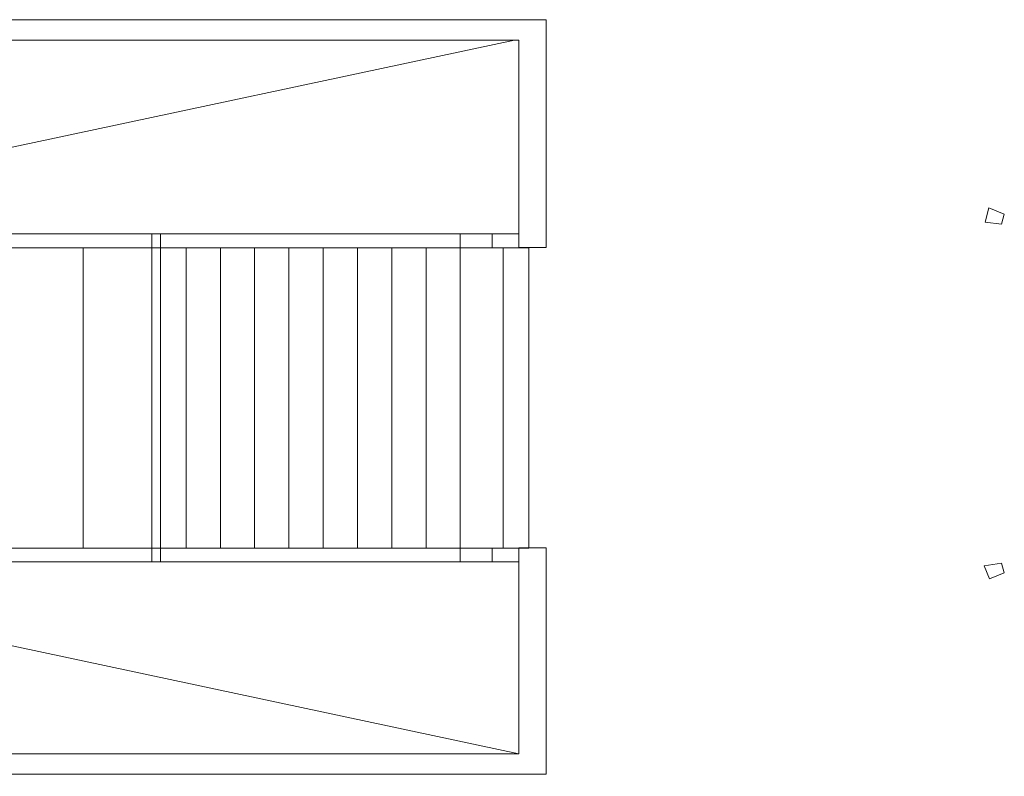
# Model space of a CAD drawing. Header units: inches. Extents: x 15 to 546804, y -66 to 267312.
# Tile 105 of 256: x 435988 to 443168, y 48075 to 53590. Entities that reach past the tile are written whole.
import ezdxf

# ---------------------------------------------------------------- set-up
doc = ezdxf.new("R2010")
doc.units = ezdxf.units.IN
doc.header["$MEASUREMENT"] = 0

msp = doc.modelspace()

# ---------------------------------------------------------------- linework, layer by layer
at = {"color": 7, "lineweight": 20}
for p, q in [((439828, 53589.7, 300), (414978, 53589.7, 300)), ((439828, 53589.7, 1320), (414978, 53589.7, 1320)), ((439828, 53589.7, 1320), (414978, 53589.7, 1320)), ((439828, 53589.7, 1340), (414978, 53589.7, 1340)), ((439828, 53589.7, 300), (439828, 53589.7, 1320)), ((439828, 51929.7, 300), (439828, 53589.7, 300)), ((439828, 51929.7, 1320), (439828, 53589.7, 1320)), ((439828, 53589.7, 1320), (439828, 53589.7, 1340)), ((439828, 51929.7, 1320), (439828, 53589.7, 1320)), ((439828, 51929.7, 1340), (439828, 53589.7, 1340)), ((439628, 53439.7, 300), (415178, 53439.7, 300)), ((439628, 53439.7, 1320), (415178, 53439.7, 1320)), ((415178, 48239.7, 0), (439596.8, 53439.7, 0)), ((415178, 53439.7, 0), (439628, 48239.7, 0)), ((439628, 53439.7, 1320), (415178, 53439.7, 1320)), ((439628, 53439.7, 1340), (415178, 53439.7, 1340)), ((439628, 53439.7, 300), (439628, 53439.7, 1320)), ((439628, 51929.7, 300), (439628, 53439.7, 300)), ((439628, 51929.7, 1320), (439628, 53439.7, 1320)), ((439628, 53439.7, 1320), (439628, 53439.7, 1340)), ((439628, 51929.7, 1320), (439628, 53439.7, 1320)), ((439628, 51929.7, 1340), (439628, 53439.7, 1340)), ((443056.4, 52217.8, 5759.5), (443028.8, 52113.5, 5759.5)), ((443167.3, 52172, 5759.5), (443056.4, 52217.8, 5759.5)), ((443148, 52098.5, 5759.5), (443167.1, 52172, 5759.5)), ((443028.8, 52113.5, 5759.5), (443148, 52098.5, 5759.5)), ((436951.6, 52027.8, 3245), (435380.5, 52027.8, 3245)), ((436951.6, 52027.8, 3245), (435380.5, 52027.8, 3245)), ((436951.6, 52027.8, 3265), (435380.5, 52027.8, 3265)), ((437014.7, 52027.8, 1850), (435693.5, 52027.8, 1850)), ((436951.6, 52027.8, 3245), (439201.6, 52027.8, 4820)), ((436951.6, 51927.8, 3245), (436951.6, 52027.8, 3245)), ((439201.6, 52027.8, 4820), (436951.6, 52027.8, 3245)), ((436951.6, 51927.8, 3245), (436951.6, 52027.8, 3245)), ((439201.6, 52027.8, 4840), (436951.6, 52027.8, 3265)), ((436951.6, 51927.8, 3265), (436951.6, 52027.8, 3265)), ((439434.7, 52027.8, 3600), (437014.7, 52027.8, 1850)), ((437014.7, 51927.8, 1850), (437014.7, 52027.8, 1850)), ((439628.6, 52027.8, 4820), (439201.6, 52027.8, 4820)), ((439201.6, 51927.8, 4820), (439201.6, 52027.8, 4820)), ((439628.6, 52027.8, 4820), (439201.6, 52027.8, 4820)), ((439201.6, 51927.8, 4820), (439201.6, 52027.8, 4820)), ((439628.6, 52027.8, 4840), (439201.6, 52027.8, 4840)), ((439201.6, 51927.8, 4840), (439201.6, 52027.8, 4840)), ((439628.6, 52027.8, 3600), (439434.7, 52027.8, 3600)), ((439434.7, 51927.8, 3600), (439434.7, 52027.8, 3600)), ((439628.6, 52027.8, 3800), (439628.6, 52027.8, 3600)), ((439628.6, 52027.8, 3800), (439628.6, 52027.8, 4820)), ((439628.6, 51927.8, 4820), (439628.6, 52027.8, 4820)), ((439628.6, 51927.8, 3600), (439628.6, 52027.8, 3600)), ((439628.6, 51927.8, 3800), (439628.6, 52027.8, 3800)), ((439628.6, 51927.8, 4820), (439628.6, 52027.8, 4820)), ((439628.6, 51927.8, 4840), (439628.6, 52027.8, 4840)), ((439628.6, 52027.8, 4840), (439628.6, 52027.8, 4820)), ((436951.6, 51927.8, 3245), (435380.5, 51927.8, 3245)), ((436951.6, 51927.8, 3245), (435380.5, 51927.8, 3245)), ((436951.6, 51927.8, 3265), (435380.5, 51927.8, 3265)), ((437014.7, 51927.8, 1850), (435693.5, 51927.8, 1850)), ((436451.6, 51927.8, 1850), (435880.5, 51927.8, 1850)), ((436451.6, 51927.8, 2050), (435880.5, 51927.8, 2050)), ((436451.6, 51927.8, 1850), (436451.6, 51927.8, 2050)), ((436451.6, 49738.9, 1850), (436451.6, 51927.8, 1850)), ((436451.6, 51927.8, 2050), (436451.6, 49738.9, 2050)), ((437014.7, 51927.8, 1850), (436451.6, 51927.8, 1850)), ((436451.6, 51927.8, 1850), (436451.6, 51927.8, 2050)), ((436451.6, 51927.8, 2050), (436951.6, 51927.8, 2050)), ((436451.6, 51927.8, 2050), (436451.6, 49738.9, 2050)), ((436451.6, 51927.8, 1850), (436451.6, 49738.9, 1850)), ((436951.6, 51927.8, 3245), (439201.6, 51927.8, 4820)), ((439201.6, 51927.8, 4820), (436951.6, 51927.8, 3245)), ((439201.6, 51927.8, 4840), (436951.6, 51927.8, 3265)), ((436951.6, 51927.8, 2050), (436951.6, 51927.8, 2225)), ((436951.6, 51927.8, 2225), (437201.6, 51927.8, 2225)), ((436951.6, 51927.8, 2225), (436951.6, 49738.9, 2225)), ((436951.6, 51927.8, 2050), (436951.6, 49738.9, 2050)), ((439434.7, 51927.8, 3600), (437014.7, 51927.8, 1850)), ((439514.7, 51927.8, 3600), (437014.7, 51927.8, 1850)), ((437014.7, 51927.8, 1850), (437014.7, 49738.9, 1850)), ((437201.6, 51927.8, 2225), (437201.6, 51927.8, 2400)), ((437201.6, 51927.8, 2400), (437451.6, 51927.8, 2400)), ((437201.6, 51927.8, 2400), (437201.6, 49738.9, 2400)), ((437201.6, 51927.8, 2225), (437201.6, 49738.9, 2225)), ((437451.6, 51927.8, 2400), (437451.6, 51927.8, 2575)), ((437701.6, 51927.8, 2575), (437451.6, 51927.8, 2575)), ((437451.6, 51927.8, 2575), (437451.6, 49738.9, 2575)), ((437451.6, 51927.8, 2400), (437451.6, 49738.9, 2400)), ((437951.6, 51927.8, 2750), (437701.6, 51927.8, 2750)), ((437701.6, 51927.8, 2750), (437701.6, 49738.9, 2750)), ((437701.6, 51927.8, 2750), (437701.6, 51927.8, 2575)), ((437701.6, 51927.8, 2575), (437701.6, 49738.9, 2575)), ((438201.6, 51927.8, 2925), (437951.6, 51927.8, 2925)), ((437951.6, 51927.8, 2925), (437951.6, 49738.9, 2925)), ((437951.6, 51927.8, 2925), (437951.6, 51927.8, 2750)), ((437951.6, 51927.8, 2750), (437951.6, 49738.9, 2750)), ((438451.6, 51927.8, 3100), (438201.6, 51927.8, 3100)), ((438201.6, 51927.8, 3100), (438201.6, 49738.9, 3100)), ((438201.6, 51927.8, 3100), (438201.6, 51927.8, 2925)), ((438201.6, 51927.8, 2925), (438201.6, 49738.9, 2925)), ((438701.6, 51927.8, 3275), (438451.6, 51927.8, 3275)), ((438451.6, 51927.8, 3275), (438451.6, 49738.9, 3275)), ((438451.6, 51927.8, 3275), (438451.6, 51927.8, 3100)), ((438451.6, 51927.8, 3100), (438451.6, 49738.9, 3100)), ((438951.6, 51927.8, 3450), (438701.6, 51927.8, 3450)), ((438701.6, 51927.8, 3450), (438701.6, 49738.9, 3450)), ((438701.6, 51927.8, 3450), (438701.6, 51927.8, 3275)), ((438701.6, 51927.8, 3275), (438701.6, 49738.9, 3275)), ((439201.6, 51927.8, 3625), (438951.6, 51927.8, 3625)), ((438951.6, 51927.8, 3625), (438951.6, 49738.9, 3625)), ((438951.6, 51927.8, 3625), (438951.6, 51927.8, 3450)), ((438951.6, 51927.8, 3450), (438951.6, 49738.9, 3450)), ((439628.6, 51927.8, 4820), (439201.6, 51927.8, 4820)), ((439628.6, 51927.8, 4820), (439201.6, 51927.8, 4820)), ((439628.6, 51927.8, 4840), (439201.6, 51927.8, 4840)), ((439701.6, 51927.8, 3800), (439201.6, 51927.8, 3800)), ((439201.6, 51927.8, 3800), (439201.6, 49738.9, 3800)), ((439201.6, 51927.8, 3800), (439201.6, 51927.8, 3625)), ((439201.6, 51927.8, 3625), (439201.6, 49738.9, 3625)), ((439628.6, 51927.8, 3600), (439434.7, 51927.8, 3600)), ((439701.6, 51927.8, 3600), (439514.7, 51927.8, 3600)), ((439514.7, 51927.8, 3600), (439514.7, 49738.9, 3600)), ((439628, 51929.7, 1320), (439628, 51929.7, 300)), ((439628, 51929.7, 300), (439828, 51929.7, 300)), ((439628, 51929.7, 1320), (439828, 51929.7, 1320)), ((439628, 51929.7, 1340), (439628, 51929.7, 1320)), ((439628, 51929.7, 1320), (439828, 51929.7, 1320)), ((439628, 51929.7, 1340), (439828, 51929.7, 1340)), ((439628.6, 51927.8, 3800), (439628.6, 51927.8, 4820)), ((439628.6, 51927.8, 3800), (439628.6, 51927.8, 3600)), ((439628.6, 51927.8, 4840), (439628.6, 51927.8, 4820)), ((439701.6, 51927.8, 3600), (439701.6, 51927.8, 3800)), ((439701.6, 51927.8, 3800), (439701.6, 49738.9, 3800)), ((439701.6, 49738.9, 3600), (439701.6, 51927.8, 3600)), ((439828, 51929.7, 1320), (439828, 51929.7, 300)), ((439828, 51929.7, 1340), (439828, 51929.7, 1320)), ((439701.6, 50836.9, 3000), (439701.6, 50837.8, 3000)), ((436951.6, 49738.9, 3245), (435380.5, 49738.9, 3245)), ((436951.6, 49738.9, 3245), (435380.5, 49738.9, 3245)), ((436951.6, 49738.9, 3265), (435380.5, 49738.9, 3265)), ((437014.7, 49738.9, 1850), (435693.5, 49738.9, 1850)), ((436451.6, 49738.9, 1850), (435880.5, 49738.9, 1850)), ((436451.6, 49738.9, 2050), (435880.5, 49738.9, 2050)), ((436451.6, 49738.9, 2050), (436451.6, 49738.9, 1850)), ((436451.6, 49738.9, 2050), (436951.6, 49738.9, 2050)), ((436451.6, 49738.9, 1850), (436451.6, 49738.9, 2050)), ((437014.7, 49738.9, 1850), (436451.6, 49738.9, 1850)), ((436951.6, 49738.9, 3245), (439201.6, 49738.9, 4820)), ((436951.6, 49638.9, 3245), (436951.6, 49738.9, 3245)), ((439201.6, 49738.9, 4820), (436951.6, 49738.9, 3245)), ((436951.6, 49638.9, 3245), (436951.6, 49738.9, 3245)), ((439201.6, 49738.9, 4840), (436951.6, 49738.9, 3265)), ((436951.6, 49638.9, 3265), (436951.6, 49738.9, 3265)), ((436951.6, 49738.9, 2225), (437201.6, 49738.9, 2225)), ((436951.6, 49738.9, 2050), (436951.6, 49738.9, 2225)), ((439434.7, 49738.9, 3600), (437014.7, 49738.9, 1850)), ((437014.7, 49638.9, 1850), (437014.7, 49738.9, 1850)), ((439514.7, 49738.9, 3600), (437014.7, 49738.9, 1850)), ((437201.6, 49738.9, 2400), (437451.6, 49738.9, 2400)), ((437201.6, 49738.9, 2225), (437201.6, 49738.9, 2400)), ((437451.6, 49738.9, 2575), (437701.6, 49738.9, 2575)), ((437451.6, 49738.9, 2400), (437451.6, 49738.9, 2575)), ((437701.6, 49738.9, 2750), (437951.6, 49738.9, 2750)), ((437701.6, 49738.9, 2575), (437701.6, 49738.9, 2750)), ((437951.6, 49738.9, 2925), (438201.6, 49738.9, 2925)), ((437951.6, 49738.9, 2750), (437951.6, 49738.9, 2925)), ((438201.6, 49738.9, 3100), (438451.6, 49738.9, 3100)), ((438201.6, 49738.9, 2925), (438201.6, 49738.9, 3100)), ((438451.6, 49738.9, 3275), (438701.6, 49738.9, 3275)), ((438451.6, 49738.9, 3100), (438451.6, 49738.9, 3275)), ((438701.6, 49738.9, 3450), (438951.6, 49738.9, 3450)), ((438701.6, 49738.9, 3275), (438701.6, 49738.9, 3450)), ((438951.6, 49738.9, 3625), (439201.6, 49738.9, 3625)), ((438951.6, 49738.9, 3450), (438951.6, 49738.9, 3625)), ((439628.6, 49738.9, 4820), (439201.6, 49738.9, 4820)), ((439201.6, 49638.9, 4820), (439201.6, 49738.9, 4820)), ((439628.6, 49738.9, 4820), (439201.6, 49738.9, 4820)), ((439201.6, 49638.9, 4820), (439201.6, 49738.9, 4820)), ((439628.6, 49738.9, 4840), (439201.6, 49738.9, 4840)), ((439201.6, 49638.9, 4840), (439201.6, 49738.9, 4840)), ((439201.6, 49738.9, 3800), (439701.6, 49738.9, 3800)), ((439201.6, 49738.9, 3625), (439201.6, 49738.9, 3800)), ((439628.6, 49738.9, 3600), (439434.7, 49738.9, 3600)), ((439434.7, 49638.9, 3600), (439434.7, 49738.9, 3600)), ((439701.6, 49738.9, 3600), (439514.7, 49738.9, 3600)), ((439628, 48239.7, 300), (439628, 49740.8, 300)), ((439628, 49740.8, 300), (439628, 49740.8, 1320)), ((439628, 49740.8, 300), (439828, 49740.8, 300)), ((439628, 49740.8, 1320), (439828, 49740.8, 1320)), ((439628, 49740.8, 1320), (439628, 48239.7, 1320)), ((439628, 48239.7, 1320), (439628, 49740.8, 1320)), ((439628, 49740.8, 1320), (439628, 49740.8, 1340)), ((439628, 49740.8, 1320), (439828, 49740.8, 1320)), ((439628, 49740.8, 1340), (439828, 49740.8, 1340)), ((439628, 49740.8, 1340), (439628, 48239.7, 1340)), ((439628.6, 49738.9, 3800), (439628.6, 49738.9, 3600)), ((439628.6, 49738.9, 3800), (439628.6, 49738.9, 4820)), ((439628.6, 49638.9, 4820), (439628.6, 49738.9, 4820)), ((439628.6, 49638.9, 3600), (439628.6, 49738.9, 3600)), ((439628.6, 49638.9, 3800), (439628.6, 49738.9, 3800)), ((439628.6, 49638.9, 4820), (439628.6, 49738.9, 4820)), ((439628.6, 49638.9, 4840), (439628.6, 49738.9, 4840)), ((439628.6, 49738.9, 4840), (439628.6, 49738.9, 4820)), ((439701.6, 49738.9, 3800), (439701.6, 49738.9, 3600)), ((439828, 48089.7, 300), (439828, 49740.8, 300)), ((439828, 48089.7, 1320), (439828, 49740.8, 1320)), ((439828, 49740.8, 300), (439828, 49740.8, 1320)), ((439828, 48089.7, 1320), (439828, 49740.8, 1320)), ((439828, 48089.7, 1340), (439828, 49740.8, 1340)), ((439828, 49740.8, 1320), (439828, 49740.8, 1340)), ((436951.6, 49638.9, 3245), (435380.5, 49638.9, 3245)), ((436951.6, 49638.9, 3245), (435380.5, 49638.9, 3245)), ((436951.6, 49638.9, 3265), (435380.5, 49638.9, 3265)), ((437014.7, 49638.9, 1850), (435693.5, 49638.9, 1850)), ((436951.6, 49638.9, 3245), (439201.6, 49638.9, 4820)), ((439201.6, 49638.9, 4820), (436951.6, 49638.9, 3245)), ((439201.6, 49638.9, 4840), (436951.6, 49638.9, 3265)), ((439434.7, 49638.9, 3600), (437014.7, 49638.9, 1850)), ((439628.6, 49638.9, 4820), (439201.6, 49638.9, 4820)), ((439628.6, 49638.9, 4820), (439201.6, 49638.9, 4820)), ((439628.6, 49638.9, 4840), (439201.6, 49638.9, 4840)), ((439628.6, 49638.9, 3600), (439434.7, 49638.9, 3600)), ((439628.6, 49638.9, 3800), (439628.6, 49638.9, 4820)), ((439628.6, 49638.9, 3800), (439628.6, 49638.9, 3600)), ((439628.6, 49638.9, 4840), (439628.6, 49638.9, 4820)), ((443021.6, 49609.6, 5759.5), (443147.9, 49628.1, 5759.5)), ((443147.9, 49628.1, 5759.5), (443167, 49557.7, 5759.5)), ((443061.3, 49513.6, 5759.5), (443021.6, 49609.6, 5759.5)), ((443168.3, 49557.9, 5759.5), (443061.3, 49513.6, 5759.5)), ((415178, 48239.7, 300), (439628, 48239.7, 300)), ((415178, 48239.7, 1320), (439628, 48239.7, 1320)), ((415178, 48239.7, 1320), (439628, 48239.7, 1320)), ((415178, 48239.7, 1340), (439628, 48239.7, 1340)), ((439628, 48239.7, 300), (439628, 48239.7, 1320)), ((439628, 48239.7, 1320), (439628, 48239.7, 1340)), ((414978, 48089.7, 1320), (439828, 48089.7, 1320)), ((414978, 48089.7, 1340), (439828, 48089.7, 1340)), ((439828, 48089.7, 1320), (439828, 48089.7, 1340))]:
    msp.add_line(p, q, dxfattribs=at)
for points, invisible_edges in [([(414978, 53589.7, 1320), (415178, 53439.7, 1320), (439828, 53589.7, 1320)], 3), ([(414978, 53589.7, 1320), (439828, 53589.7, 300), (414978, 53589.7, 300)], 1), ([(439828, 53589.7, 300), (414978, 53589.7, 1320), (439828, 53589.7, 1320)], 1), ([(415178, 53439.7, 300), (414978, 53589.7, 300), (439828, 53589.7, 300)], 13), ([(414978, 53589.7, 1340), (415178, 53439.7, 1340), (439828, 53589.7, 1340)], 3), ([(414978, 53589.7, 1340), (439828, 53589.7, 1320), (414978, 53589.7, 1320)], 1), ([(439828, 53589.7, 1320), (414978, 53589.7, 1340), (439828, 53589.7, 1340)], 1), ([(415178, 53439.7, 1320), (414978, 53589.7, 1320), (439828, 53589.7, 1320)], 13), ([(439828, 53589.7, 1320), (415178, 53439.7, 1320), (439628, 53439.7, 1320)], 13), ([(415178, 53439.7, 300), (439828, 53589.7, 300), (439628, 53439.7, 300)], 3), ([(439828, 53589.7, 1340), (415178, 53439.7, 1340), (439628, 53439.7, 1340)], 13), ([(415178, 53439.7, 1320), (439828, 53589.7, 1320), (439628, 53439.7, 1320)], 3), ([(439828, 53589.7, 1320), (439628, 53439.7, 1320), (439828, 51929.7, 1320)], 3), ([(439628, 53439.7, 300), (439828, 53589.7, 300), (439628, 51929.7, 300)], 3), ([(439628, 51929.7, 300), (439828, 53589.7, 300), (439828, 51929.7, 300)], 1), ([(439828, 53589.7, 1340), (439628, 53439.7, 1340), (439828, 51929.7, 1340)], 3), ([(439628, 53439.7, 1320), (439828, 53589.7, 1320), (439628, 51929.7, 1320)], 3), ([(439628, 51929.7, 1320), (439828, 53589.7, 1320), (439828, 51929.7, 1320)], 1), ([(439828, 53589.7, 300), (439828, 51929.7, 1320), (439828, 51929.7, 300)], 1), ([(439828, 51929.7, 1320), (439828, 53589.7, 300), (439828, 53589.7, 1320)], 1), ([(439828, 53589.7, 1320), (439828, 51929.7, 1340), (439828, 51929.7, 1320)], 1), ([(439828, 51929.7, 1340), (439828, 53589.7, 1320), (439828, 53589.7, 1340)], 1), ([(439628, 53439.7, 1320), (415178, 53439.7, 300), (439628, 53439.7, 300)], 1), ([(415178, 53439.7, 300), (439628, 53439.7, 1320), (415178, 53439.7, 1320)], 1), ([(439628, 53439.7, 1340), (415178, 53439.7, 1320), (439628, 53439.7, 1320)], 1), ([(415178, 53439.7, 1320), (439628, 53439.7, 1340), (415178, 53439.7, 1340)], 1), ([(439828, 51929.7, 1320), (439628, 53439.7, 1320), (439628, 51929.7, 1320)], 1), ([(439628, 53439.7, 1320), (439628, 51929.7, 300), (439628, 51929.7, 1320)], 1), ([(439628, 51929.7, 300), (439628, 53439.7, 1320), (439628, 53439.7, 300)], 1), ([(439828, 51929.7, 1340), (439628, 53439.7, 1340), (439628, 51929.7, 1340)], 1), ([(439628, 53439.7, 1340), (439628, 51929.7, 1320), (439628, 51929.7, 1340)], 1), ([(439628, 51929.7, 1320), (439628, 53439.7, 1340), (439628, 53439.7, 1320)], 1), ([(436951.6, 51927.8, 3265), (435380.5, 52027.8, 3265), (435380.5, 51927.8, 3265)], 1), ([(435380.5, 52027.8, 3265), (436951.6, 51927.8, 3265), (436951.6, 52027.8, 3265)], 1), ([(436951.6, 52027.8, 3245), (435380.5, 51927.8, 3245), (435380.5, 52027.8, 3245)], 1), ([(435380.5, 51927.8, 3245), (436951.6, 52027.8, 3245), (436951.6, 51927.8, 3245)], 1), ([(435380.5, 52027.8, 3245), (435380.5, 52027.8, 3265), (436951.6, 52027.8, 3245)], 3), ([(436951.6, 52027.8, 3245), (435380.5, 52027.8, 3265), (436951.6, 52027.8, 3265)], 13), ([(436951.6, 51927.8, 3245), (435380.5, 52027.8, 3245), (435380.5, 51927.8, 3245)], 1), ([(435380.5, 52027.8, 3245), (436951.6, 51927.8, 3245), (436951.6, 52027.8, 3245)], 1), ([(436951.6, 52027.8, 3245), (435693.5, 52027.8, 1850), (435380.5, 52027.8, 3245)], 3), ([(437014.7, 52027.8, 1850), (435693.5, 51927.8, 1850), (435693.5, 52027.8, 1850)], 1), ([(435693.5, 51927.8, 1850), (437014.7, 52027.8, 1850), (437014.7, 51927.8, 1850)], 1), ([(435693.5, 52027.8, 1850), (439434.7, 52027.8, 3600), (437014.7, 52027.8, 1850)], 1), ([(439201.6, 51927.8, 4840), (436951.6, 52027.8, 3265), (436951.6, 51927.8, 3265)], 1), ([(436951.6, 52027.8, 3265), (439201.6, 51927.8, 4840), (439201.6, 52027.8, 4840)], 1), ([(439201.6, 52027.8, 4820), (436951.6, 51927.8, 3245), (436951.6, 52027.8, 3245)], 1), ([(436951.6, 51927.8, 3245), (439201.6, 52027.8, 4820), (439201.6, 51927.8, 4820)], 1), ([(436951.6, 52027.8, 3245), (436951.6, 52027.8, 3265), (439201.6, 52027.8, 4820)], 3), ([(439201.6, 52027.8, 4820), (436951.6, 52027.8, 3265), (439201.6, 52027.8, 4840)], 13), ([(439201.6, 51927.8, 4820), (436951.6, 52027.8, 3245), (436951.6, 51927.8, 3245)], 1), ([(436951.6, 52027.8, 3245), (439201.6, 51927.8, 4820), (439201.6, 52027.8, 4820)], 1), ([(439434.7, 52027.8, 3600), (436951.6, 52027.8, 3245), (439201.6, 52027.8, 4820)], 13), ([(439434.7, 52027.8, 3600), (437014.7, 51927.8, 1850), (437014.7, 52027.8, 1850)], 1), ([(437014.7, 51927.8, 1850), (439434.7, 52027.8, 3600), (439434.7, 51927.8, 3600)], 1), ([(439628.6, 51927.8, 4840), (439201.6, 52027.8, 4840), (439201.6, 51927.8, 4840)], 1), ([(439201.6, 52027.8, 4840), (439628.6, 51927.8, 4840), (439628.6, 52027.8, 4840)], 1), ([(439628.6, 52027.8, 4820), (439201.6, 51927.8, 4820), (439201.6, 52027.8, 4820)], 1), ([(439201.6, 51927.8, 4820), (439628.6, 52027.8, 4820), (439628.6, 51927.8, 4820)], 1), ([(439201.6, 52027.8, 4820), (439201.6, 52027.8, 4840), (439628.6, 52027.8, 4840)], 13), ([(439628.6, 52027.8, 4840), (439628.6, 52027.8, 4820), (439201.6, 52027.8, 4820)], 12), ([(439628.6, 51927.8, 4820), (439201.6, 52027.8, 4820), (439201.6, 51927.8, 4820)], 1), ([(439201.6, 52027.8, 4820), (439628.6, 51927.8, 4820), (439628.6, 52027.8, 4820)], 1), ([(439434.7, 52027.8, 3600), (439201.6, 52027.8, 4820), (439628.6, 52027.8, 3600)], 3), ([(439628.6, 52027.8, 3600), (439201.6, 52027.8, 4820), (439628.6, 52027.8, 3800)], 3), ([(439628.6, 52027.8, 3800), (439201.6, 52027.8, 4820), (439628.6, 52027.8, 4820)], 1), ([(439628.6, 52027.8, 3600), (439434.7, 51927.8, 3600), (439434.7, 52027.8, 3600)], 1), ([(439434.7, 51927.8, 3600), (439628.6, 52027.8, 3600), (439628.6, 51927.8, 3600)], 1), ([(439628.6, 52027.8, 4820), (439628.6, 51927.8, 4840), (439628.6, 51927.8, 4820)], 1), ([(439628.6, 51927.8, 4840), (439628.6, 52027.8, 4820), (439628.6, 52027.8, 4840)], 1), ([(439628.6, 52027.8, 3800), (439628.6, 51927.8, 4820), (439628.6, 51927.8, 3800)], 1), ([(439628.6, 51927.8, 4820), (439628.6, 52027.8, 3800), (439628.6, 52027.8, 4820)], 1), ([(439628.6, 52027.8, 3600), (439628.6, 51927.8, 3800), (439628.6, 51927.8, 3600)], 1), ([(439628.6, 51927.8, 3800), (439628.6, 52027.8, 3600), (439628.6, 52027.8, 3800)], 1), ([(436951.6, 51927.8, 3245), (436951.6, 51927.8, 3265), (435380.5, 51927.8, 3245)], 3), ([(435380.5, 51927.8, 3265), (435380.5, 51927.8, 3245), (436951.6, 51927.8, 3265)], 3), ([(435380.5, 51927.8, 3245), (435693.5, 51927.8, 1850), (436951.6, 51927.8, 3245)], 3), ([(439434.7, 51927.8, 3600), (435693.5, 51927.8, 1850), (437014.7, 51927.8, 1850)], 1), ([(436451.6, 49738.9, 2050), (435880.5, 51927.8, 2050), (435880.5, 49738.9, 2050)], 1), ([(435880.5, 51927.8, 2050), (436451.6, 49738.9, 2050), (436451.6, 51927.8, 2050)], 1), ([(436451.6, 51927.8, 1850), (435880.5, 49738.9, 1850), (435880.5, 51927.8, 1850)], 1), ([(435880.5, 49738.9, 1850), (436451.6, 51927.8, 1850), (436451.6, 49738.9, 1850)], 1), ([(435880.5, 51927.8, 2050), (436451.6, 51927.8, 1850), (435880.5, 51927.8, 1850)], 1), ([(436451.6, 51927.8, 1850), (435880.5, 51927.8, 2050), (436451.6, 51927.8, 2050)], 1), ([(437014.7, 51927.8, 1850), (436451.6, 49738.9, 1850), (436451.6, 51927.8, 1850)], 1), ([(436451.6, 49738.9, 1850), (437014.7, 51927.8, 1850), (437014.7, 49738.9, 1850)], 1), ([(436451.6, 49738.9, 2050), (436451.6, 51927.8, 1850), (436451.6, 49738.9, 1850)], 1), ([(436451.6, 51927.8, 1850), (436451.6, 49738.9, 2050), (436451.6, 51927.8, 2050)], 1), ([(436451.6, 49738.9, 2050), (436951.6, 51927.8, 2050), (436451.6, 51927.8, 2050)], 1), ([(436951.6, 51927.8, 2050), (436451.6, 49738.9, 2050), (436951.6, 49738.9, 2050)], 1), ([(436951.6, 51927.8, 2050), (436451.6, 51927.8, 1850), (436451.6, 51927.8, 2050)], 1), ([(436451.6, 51927.8, 1850), (436951.6, 51927.8, 2050), (437014.7, 51927.8, 1850)], 3), ([(436451.6, 51927.8, 1850), (436451.6, 49738.9, 2050), (436451.6, 49738.9, 1850)], 1), ([(436451.6, 49738.9, 2050), (436451.6, 51927.8, 1850), (436451.6, 51927.8, 2050)], 1), ([(436951.6, 49738.9, 2225), (436951.6, 51927.8, 2050), (436951.6, 49738.9, 2050)], 1), ([(436951.6, 51927.8, 2050), (436951.6, 49738.9, 2225), (436951.6, 51927.8, 2225)], 1), ([(436951.6, 49738.9, 2225), (437201.6, 51927.8, 2225), (436951.6, 51927.8, 2225)], 1), ([(437201.6, 51927.8, 2225), (436951.6, 49738.9, 2225), (437201.6, 49738.9, 2225)], 1), ([(437201.6, 51927.8, 2225), (436951.6, 51927.8, 2050), (436951.6, 51927.8, 2225)], 1), ([(436951.6, 51927.8, 3265), (436951.6, 51927.8, 3245), (439201.6, 51927.8, 4820)], 13), ([(436951.6, 51927.8, 3265), (439201.6, 51927.8, 4820), (439201.6, 51927.8, 4840)], 3), ([(436951.6, 51927.8, 3245), (439434.7, 51927.8, 3600), (439201.6, 51927.8, 4820)], 3), ([(439514.7, 49738.9, 3600), (437014.7, 51927.8, 1850), (439514.7, 51927.8, 3600)], 1), ([(437014.7, 51927.8, 1850), (439514.7, 49738.9, 3600), (437014.7, 49738.9, 1850)], 1), ([(437014.7, 51927.8, 1850), (437201.6, 51927.8, 2225), (439514.7, 51927.8, 3600)], 3), ([(437201.6, 49738.9, 2400), (437201.6, 51927.8, 2225), (437201.6, 49738.9, 2225)], 1), ([(437201.6, 51927.8, 2225), (437201.6, 49738.9, 2400), (437201.6, 51927.8, 2400)], 1), ([(437201.6, 49738.9, 2400), (437451.6, 51927.8, 2400), (437201.6, 51927.8, 2400)], 1), ([(437451.6, 51927.8, 2400), (437201.6, 49738.9, 2400), (437451.6, 49738.9, 2400)], 1), ([(437451.6, 51927.8, 2400), (437201.6, 51927.8, 2225), (437201.6, 51927.8, 2400)], 1), ([(437451.6, 49738.9, 2575), (437451.6, 51927.8, 2400), (437451.6, 49738.9, 2400)], 1), ([(437451.6, 51927.8, 2400), (437451.6, 49738.9, 2575), (437451.6, 51927.8, 2575)], 1), ([(437451.6, 49738.9, 2575), (437701.6, 51927.8, 2575), (437451.6, 51927.8, 2575)], 1), ([(437701.6, 51927.8, 2575), (437451.6, 49738.9, 2575), (437701.6, 49738.9, 2575)], 1), ([(437701.6, 51927.8, 2575), (437451.6, 51927.8, 2400), (437451.6, 51927.8, 2575)], 1), ([(437701.6, 49738.9, 2750), (437701.6, 51927.8, 2575), (437701.6, 49738.9, 2575)], 1), ([(437701.6, 51927.8, 2575), (437701.6, 49738.9, 2750), (437701.6, 51927.8, 2750)], 1), ([(437701.6, 49738.9, 2750), (437951.6, 51927.8, 2750), (437701.6, 51927.8, 2750)], 1), ([(437951.6, 51927.8, 2750), (437701.6, 49738.9, 2750), (437951.6, 49738.9, 2750)], 1), ([(437951.6, 51927.8, 2750), (437701.6, 51927.8, 2575), (437701.6, 51927.8, 2750)], 1), ([(437951.6, 49738.9, 2925), (437951.6, 51927.8, 2750), (437951.6, 49738.9, 2750)], 1), ([(437951.6, 51927.8, 2750), (437951.6, 49738.9, 2925), (437951.6, 51927.8, 2925)], 1), ([(437951.6, 51927.8, 2925), (438201.6, 49738.9, 2925), (438201.6, 51927.8, 2925)], 1), ([(438201.6, 49738.9, 2925), (437951.6, 51927.8, 2925), (437951.6, 49738.9, 2925)], 1), ([(438201.6, 51927.8, 2925), (437951.6, 51927.8, 2750), (437951.6, 51927.8, 2925)], 1), ([(438201.6, 49738.9, 3100), (438201.6, 51927.8, 2925), (438201.6, 49738.9, 2925)], 1), ([(438201.6, 51927.8, 2925), (438201.6, 49738.9, 3100), (438201.6, 51927.8, 3100)], 1), ([(438201.6, 49738.9, 3100), (438451.6, 51927.8, 3100), (438201.6, 51927.8, 3100)], 1), ([(438451.6, 51927.8, 3100), (438201.6, 49738.9, 3100), (438451.6, 49738.9, 3100)], 1), ([(438451.6, 51927.8, 3100), (438201.6, 51927.8, 2925), (438201.6, 51927.8, 3100)], 1), ([(438451.6, 49738.9, 3275), (438451.6, 51927.8, 3100), (438451.6, 49738.9, 3100)], 1), ([(438451.6, 51927.8, 3100), (438451.6, 49738.9, 3275), (438451.6, 51927.8, 3275)], 1), ([(438451.6, 49738.9, 3275), (438701.6, 51927.8, 3275), (438451.6, 51927.8, 3275)], 1), ([(438701.6, 51927.8, 3275), (438451.6, 49738.9, 3275), (438701.6, 49738.9, 3275)], 1), ([(438701.6, 51927.8, 3275), (438451.6, 51927.8, 3100), (438451.6, 51927.8, 3275)], 1), ([(438701.6, 49738.9, 3450), (438701.6, 51927.8, 3275), (438701.6, 49738.9, 3275)], 1), ([(438701.6, 51927.8, 3275), (438701.6, 49738.9, 3450), (438701.6, 51927.8, 3450)], 1), ([(438701.6, 49738.9, 3450), (438951.6, 51927.8, 3450), (438701.6, 51927.8, 3450)], 1), ([(438951.6, 51927.8, 3450), (438701.6, 49738.9, 3450), (438951.6, 49738.9, 3450)], 1), ([(438951.6, 51927.8, 3450), (438701.6, 51927.8, 3275), (438701.6, 51927.8, 3450)], 1), ([(438951.6, 49738.9, 3625), (438951.6, 51927.8, 3450), (438951.6, 49738.9, 3450)], 1), ([(438951.6, 51927.8, 3450), (438951.6, 49738.9, 3625), (438951.6, 51927.8, 3625)], 1), ([(438951.6, 49738.9, 3625), (439201.6, 51927.8, 3625), (438951.6, 51927.8, 3625)], 1), ([(439201.6, 51927.8, 3625), (438951.6, 49738.9, 3625), (439201.6, 49738.9, 3625)], 1), ([(439201.6, 51927.8, 3625), (438951.6, 51927.8, 3450), (438951.6, 51927.8, 3625)], 1), ([(439201.6, 49738.9, 3800), (439201.6, 51927.8, 3625), (439201.6, 49738.9, 3625)], 1), ([(439201.6, 51927.8, 3625), (439201.6, 49738.9, 3800), (439201.6, 51927.8, 3800)], 1), ([(439201.6, 49738.9, 3800), (439701.6, 51927.8, 3800), (439201.6, 51927.8, 3800)], 1), ([(439701.6, 51927.8, 3800), (439201.6, 49738.9, 3800), (439701.6, 49738.9, 3800)], 1), ([(439701.6, 51927.8, 3800), (439201.6, 51927.8, 3625), (439201.6, 51927.8, 3800)], 1), ([(439628.6, 51927.8, 4840), (439201.6, 51927.8, 4820), (439628.6, 51927.8, 4820)], 1), ([(439201.6, 51927.8, 4840), (439201.6, 51927.8, 4820), (439628.6, 51927.8, 4840)], 3), ([(439201.6, 51927.8, 4820), (439628.6, 51927.8, 3800), (439628.6, 51927.8, 4820)], 1), ([(439628.6, 51927.8, 3800), (439434.7, 51927.8, 3600), (439628.6, 51927.8, 3600)], 1), ([(439701.6, 49738.9, 3600), (439514.7, 51927.8, 3600), (439701.6, 51927.8, 3600)], 1), ([(439514.7, 51927.8, 3600), (439701.6, 49738.9, 3600), (439514.7, 49738.9, 3600)], 1), ([(439514.7, 51927.8, 3600), (439701.6, 51927.8, 3800), (439701.6, 51927.8, 3600)], 1), ([(439828, 51929.7, 1320), (439628, 51929.7, 300), (439828, 51929.7, 300)], 1), ([(439628, 51929.7, 300), (439828, 51929.7, 1320), (439628, 51929.7, 1320)], 1), ([(439828, 51929.7, 1340), (439628, 51929.7, 1320), (439828, 51929.7, 1320)], 1), ([(439628, 51929.7, 1320), (439828, 51929.7, 1340), (439628, 51929.7, 1340)], 1), ([(439701.6, 51927.8, 3800), (439701.6, 49738.9, 3600), (439701.6, 51927.8, 3600)], 1), ([(439701.6, 49738.9, 3600), (439701.6, 51927.8, 3800), (439701.6, 49738.9, 3800)], 1), ([(436951.6, 49638.9, 3265), (435380.5, 49738.9, 3265), (435380.5, 49638.9, 3265)], 1), ([(435380.5, 49738.9, 3265), (436951.6, 49638.9, 3265), (436951.6, 49738.9, 3265)], 1), ([(436951.6, 49738.9, 3245), (435380.5, 49638.9, 3245), (435380.5, 49738.9, 3245)], 1), ([(435380.5, 49638.9, 3245), (436951.6, 49738.9, 3245), (436951.6, 49638.9, 3245)], 1), ([(435380.5, 49738.9, 3245), (435380.5, 49738.9, 3265), (436951.6, 49738.9, 3245)], 3), ([(436951.6, 49738.9, 3245), (435380.5, 49738.9, 3265), (436951.6, 49738.9, 3265)], 13), ([(436951.6, 49638.9, 3245), (435380.5, 49738.9, 3245), (435380.5, 49638.9, 3245)], 1), ([(435380.5, 49738.9, 3245), (436951.6, 49638.9, 3245), (436951.6, 49738.9, 3245)], 1), ([(436951.6, 49738.9, 3245), (435693.5, 49738.9, 1850), (435380.5, 49738.9, 3245)], 3), ([(437014.7, 49738.9, 1850), (435693.5, 49638.9, 1850), (435693.5, 49738.9, 1850)], 1), ([(435693.5, 49638.9, 1850), (437014.7, 49738.9, 1850), (437014.7, 49638.9, 1850)], 1), ([(435693.5, 49738.9, 1850), (439434.7, 49738.9, 3600), (437014.7, 49738.9, 1850)], 1), ([(436451.6, 49738.9, 2050), (435880.5, 49738.9, 1850), (436451.6, 49738.9, 1850)], 1), ([(435880.5, 49738.9, 1850), (436451.6, 49738.9, 2050), (435880.5, 49738.9, 2050)], 1), ([(437014.7, 49738.9, 1850), (436451.6, 49738.9, 2050), (436451.6, 49738.9, 1850)], 1), ([(436451.6, 49738.9, 2050), (437014.7, 49738.9, 1850), (436951.6, 49738.9, 2050)], 3), ([(436951.6, 49738.9, 2050), (437014.7, 49738.9, 1850), (436951.6, 49738.9, 2225)], 3), ([(436951.6, 49738.9, 2225), (437014.7, 49738.9, 1850), (437201.6, 49738.9, 2225)], 3), ([(439201.6, 49638.9, 4840), (436951.6, 49738.9, 3265), (436951.6, 49638.9, 3265)], 1), ([(436951.6, 49738.9, 3265), (439201.6, 49638.9, 4840), (439201.6, 49738.9, 4840)], 1), ([(439201.6, 49738.9, 4820), (436951.6, 49638.9, 3245), (436951.6, 49738.9, 3245)], 1), ([(436951.6, 49638.9, 3245), (439201.6, 49738.9, 4820), (439201.6, 49638.9, 4820)], 1), ([(436951.6, 49738.9, 3245), (436951.6, 49738.9, 3265), (439201.6, 49738.9, 4820)], 3), ([(439201.6, 49738.9, 4820), (436951.6, 49738.9, 3265), (439201.6, 49738.9, 4840)], 13), ([(439201.6, 49638.9, 4820), (436951.6, 49738.9, 3245), (436951.6, 49638.9, 3245)], 1), ([(436951.6, 49738.9, 3245), (439201.6, 49638.9, 4820), (439201.6, 49738.9, 4820)], 1), ([(439434.7, 49738.9, 3600), (436951.6, 49738.9, 3245), (439201.6, 49738.9, 4820)], 13), ([(437201.6, 49738.9, 2225), (437014.7, 49738.9, 1850), (439514.7, 49738.9, 3600)], 13), ([(439434.7, 49738.9, 3600), (437014.7, 49638.9, 1850), (437014.7, 49738.9, 1850)], 1), ([(437014.7, 49638.9, 1850), (439434.7, 49738.9, 3600), (439434.7, 49638.9, 3600)], 1), ([(437201.6, 49738.9, 2225), (437451.6, 49738.9, 2400), (437201.6, 49738.9, 2400)], 1), ([(437451.6, 49738.9, 2400), (437701.6, 49738.9, 2575), (437451.6, 49738.9, 2575)], 1), ([(437701.6, 49738.9, 2575), (437951.6, 49738.9, 2750), (437701.6, 49738.9, 2750)], 1), ([(437951.6, 49738.9, 2750), (438201.6, 49738.9, 2925), (437951.6, 49738.9, 2925)], 1), ([(438201.6, 49738.9, 2925), (438451.6, 49738.9, 3100), (438201.6, 49738.9, 3100)], 1), ([(438451.6, 49738.9, 3100), (438701.6, 49738.9, 3275), (438451.6, 49738.9, 3275)], 1), ([(438701.6, 49738.9, 3275), (438951.6, 49738.9, 3450), (438701.6, 49738.9, 3450)], 1), ([(438951.6, 49738.9, 3450), (439514.7, 49738.9, 3600), (438951.6, 49738.9, 3625)], 3), ([(438951.6, 49738.9, 3625), (439514.7, 49738.9, 3600), (439201.6, 49738.9, 3625)], 3), ([(439201.6, 49738.9, 3625), (439514.7, 49738.9, 3600), (439201.6, 49738.9, 3800)], 3), ([(439201.6, 49738.9, 3800), (439514.7, 49738.9, 3600), (439701.6, 49738.9, 3800)], 3), ([(439628.6, 49638.9, 4840), (439201.6, 49738.9, 4840), (439201.6, 49638.9, 4840)], 1), ([(439201.6, 49738.9, 4840), (439628.6, 49638.9, 4840), (439628.6, 49738.9, 4840)], 1), ([(439628.6, 49738.9, 4820), (439201.6, 49638.9, 4820), (439201.6, 49738.9, 4820)], 1), ([(439201.6, 49638.9, 4820), (439628.6, 49738.9, 4820), (439628.6, 49638.9, 4820)], 1), ([(439201.6, 49738.9, 4820), (439201.6, 49738.9, 4840), (439628.6, 49738.9, 4840)], 13), ([(439628.6, 49738.9, 4840), (439628.6, 49738.9, 4820), (439201.6, 49738.9, 4820)], 12), ([(439628.6, 49638.9, 4820), (439201.6, 49738.9, 4820), (439201.6, 49638.9, 4820)], 1), ([(439201.6, 49738.9, 4820), (439628.6, 49638.9, 4820), (439628.6, 49738.9, 4820)], 1), ([(439434.7, 49738.9, 3600), (439201.6, 49738.9, 4820), (439628.6, 49738.9, 3600)], 3), ([(439628.6, 49738.9, 3600), (439201.6, 49738.9, 4820), (439628.6, 49738.9, 3800)], 3), ([(439628.6, 49738.9, 3800), (439201.6, 49738.9, 4820), (439628.6, 49738.9, 4820)], 1), ([(439628.6, 49738.9, 3600), (439434.7, 49638.9, 3600), (439434.7, 49738.9, 3600)], 1), ([(439434.7, 49638.9, 3600), (439628.6, 49738.9, 3600), (439628.6, 49638.9, 3600)], 1), ([(439701.6, 49738.9, 3800), (439514.7, 49738.9, 3600), (439701.6, 49738.9, 3600)], 1), ([(439628, 49740.8, 1320), (439628, 48239.7, 300), (439628, 48239.7, 1320)], 1), ([(439628, 48239.7, 300), (439628, 49740.8, 1320), (439628, 49740.8, 300)], 1), ([(439628, 48239.7, 1320), (439828, 48089.7, 1320), (439628, 49740.8, 1320)], 3), ([(439628, 49740.8, 1320), (439828, 48089.7, 1320), (439828, 49740.8, 1320)], 1), ([(439628, 49740.8, 1320), (439828, 49740.8, 300), (439628, 49740.8, 300)], 1), ([(439828, 49740.8, 300), (439628, 49740.8, 1320), (439828, 49740.8, 1320)], 1), ([(439828, 49740.8, 300), (439628, 48239.7, 300), (439628, 49740.8, 300)], 1), ([(439828, 48089.7, 300), (439628, 48239.7, 300), (439828, 49740.8, 300)], 3), ([(439628, 49740.8, 1340), (439628, 48239.7, 1320), (439628, 48239.7, 1340)], 1), ([(439628, 48239.7, 1320), (439628, 49740.8, 1340), (439628, 49740.8, 1320)], 1), ([(439628, 48239.7, 1340), (439828, 48089.7, 1340), (439628, 49740.8, 1340)], 3), ([(439628, 49740.8, 1340), (439828, 48089.7, 1340), (439828, 49740.8, 1340)], 1), ([(439628, 49740.8, 1340), (439828, 49740.8, 1320), (439628, 49740.8, 1320)], 1), ([(439828, 49740.8, 1320), (439628, 49740.8, 1340), (439828, 49740.8, 1340)], 1), ([(439828, 49740.8, 1320), (439628, 48239.7, 1320), (439628, 49740.8, 1320)], 1), ([(439828, 48089.7, 1320), (439628, 48239.7, 1320), (439828, 49740.8, 1320)], 3), ([(439628.6, 49738.9, 4820), (439628.6, 49638.9, 4840), (439628.6, 49638.9, 4820)], 1), ([(439628.6, 49638.9, 4840), (439628.6, 49738.9, 4820), (439628.6, 49738.9, 4840)], 1), ([(439628.6, 49738.9, 3800), (439628.6, 49638.9, 4820), (439628.6, 49638.9, 3800)], 1), ([(439628.6, 49638.9, 4820), (439628.6, 49738.9, 3800), (439628.6, 49738.9, 4820)], 1), ([(439628.6, 49738.9, 3600), (439628.6, 49638.9, 3800), (439628.6, 49638.9, 3600)], 1), ([(439628.6, 49638.9, 3800), (439628.6, 49738.9, 3600), (439628.6, 49738.9, 3800)], 1), ([(439828, 49740.8, 300), (439828, 48089.7, 1320), (439828, 48089.7, 300)], 1), ([(439828, 48089.7, 1320), (439828, 49740.8, 300), (439828, 49740.8, 1320)], 1), ([(439828, 49740.8, 1320), (439828, 48089.7, 1340), (439828, 48089.7, 1320)], 1), ([(439828, 48089.7, 1340), (439828, 49740.8, 1320), (439828, 49740.8, 1340)], 1), ([(436951.6, 49638.9, 3245), (436951.6, 49638.9, 3265), (435380.5, 49638.9, 3245)], 3), ([(435380.5, 49638.9, 3265), (435380.5, 49638.9, 3245), (436951.6, 49638.9, 3265)], 3), ([(435380.5, 49638.9, 3245), (435693.5, 49638.9, 1850), (436951.6, 49638.9, 3245)], 3), ([(439434.7, 49638.9, 3600), (435693.5, 49638.9, 1850), (437014.7, 49638.9, 1850)], 1), ([(436951.6, 49638.9, 3265), (436951.6, 49638.9, 3245), (439201.6, 49638.9, 4820)], 13), ([(436951.6, 49638.9, 3265), (439201.6, 49638.9, 4820), (439201.6, 49638.9, 4840)], 3), ([(436951.6, 49638.9, 3245), (439434.7, 49638.9, 3600), (439201.6, 49638.9, 4820)], 3), ([(439628.6, 49638.9, 4840), (439201.6, 49638.9, 4820), (439628.6, 49638.9, 4820)], 1), ([(439201.6, 49638.9, 4840), (439201.6, 49638.9, 4820), (439628.6, 49638.9, 4840)], 3), ([(439201.6, 49638.9, 4820), (439628.6, 49638.9, 3800), (439628.6, 49638.9, 4820)], 1), ([(439628.6, 49638.9, 3800), (439434.7, 49638.9, 3600), (439628.6, 49638.9, 3600)], 1), ([(415178, 48239.7, 1320), (414978, 48089.7, 1320), (439828, 48089.7, 1320)], 13), ([(414978, 48089.7, 300), (415178, 48239.7, 300), (439828, 48089.7, 300)], 3), ([(415178, 48239.7, 1340), (414978, 48089.7, 1340), (439828, 48089.7, 1340)], 13), ([(414978, 48089.7, 1320), (415178, 48239.7, 1320), (439828, 48089.7, 1320)], 3), ([(415178, 48239.7, 1320), (439828, 48089.7, 1320), (439628, 48239.7, 1320)], 3), ([(415178, 48239.7, 1320), (439628, 48239.7, 300), (415178, 48239.7, 300)], 1), ([(439628, 48239.7, 300), (415178, 48239.7, 1320), (439628, 48239.7, 1320)], 1), ([(439828, 48089.7, 300), (415178, 48239.7, 300), (439628, 48239.7, 300)], 13), ([(415178, 48239.7, 1340), (439828, 48089.7, 1340), (439628, 48239.7, 1340)], 3), ([(415178, 48239.7, 1340), (439628, 48239.7, 1320), (415178, 48239.7, 1320)], 1), ([(439628, 48239.7, 1320), (415178, 48239.7, 1340), (439628, 48239.7, 1340)], 1), ([(439828, 48089.7, 1320), (415178, 48239.7, 1320), (439628, 48239.7, 1320)], 13), ([(436096.5, 25357.8, -4500), (436096.5, 39757.8, -4500), (439628.6, 48237.8, -4500)], 14), ([(439828, 48089.7, 1340), (414978, 48089.7, 1320), (439828, 48089.7, 1320)], 1), ([(414978, 48089.7, 1320), (439828, 48089.7, 1340), (414978, 48089.7, 1340)], 1)]:
    msp.add_3dface(points, dxfattribs=dict(at, invisible_edges=invisible_edges))

doc.saveas('drawing.dxf')
